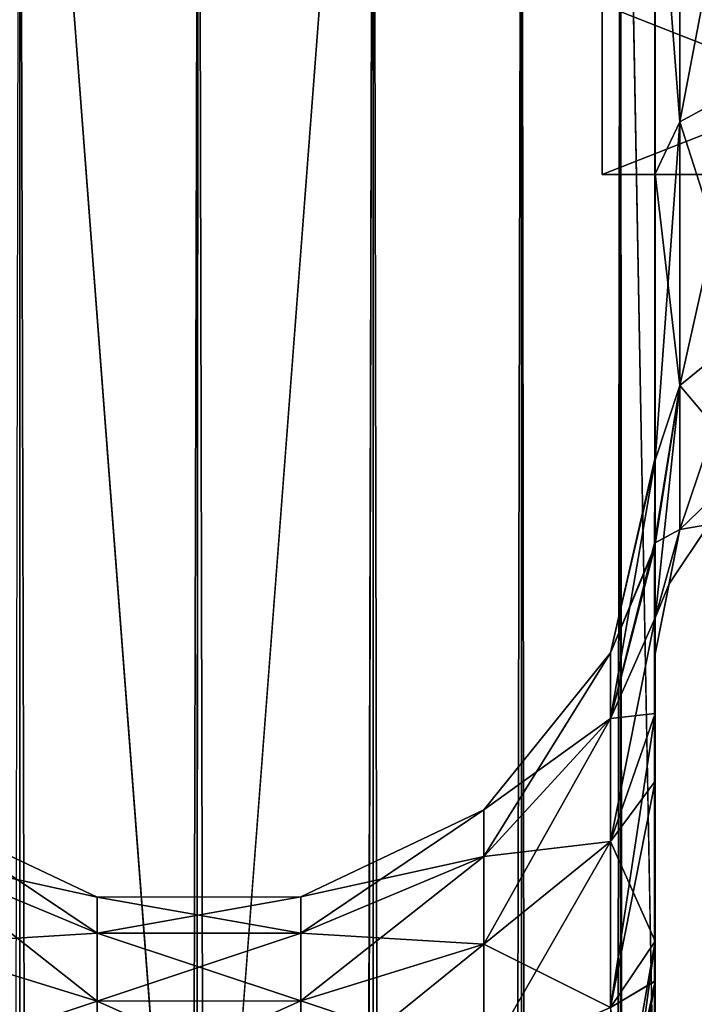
# Model space of a CAD drawing. Extents: x -23 to 470, y -2000 to 0.
# Tile 184 of 198: x 432 to 451, y -67 to -40. Entities that reach past the tile are written whole.
import ezdxf

# ---------------------------------------------------------------- set-up
doc = ezdxf.new("R2010")
doc.units = 0
doc.header["$LTSCALE"] = 64.718028
for name, color, linetype in [('685', 7, 'CONTINUOUS'), ('701', 7, 'CONTINUOUS'), ('702', 7, 'CONTINUOUS'), ('703', 7, 'CONTINUOUS'), ('707', 7, 'CONTINUOUS'), ('709', 7, 'CONTINUOUS'), ('711', 7, 'CONTINUOUS'), ('719', 7, 'CONTINUOUS'), ('720', 7, 'CONTINUOUS'), ('721', 7, 'CONTINUOUS'), ('722', 7, 'CONTINUOUS'), ('723', 7, 'CONTINUOUS'), ('950', 7, 'CONTINUOUS'), ('951', 7, 'CONTINUOUS'), ('952', 7, 'CONTINUOUS')]:
    doc.layers.add(name, color=color, linetype=linetype)

msp = doc.modelspace()

# ---------------------------------------------------------------- linework, layer by layer
at = {"layer": '685', "linetype": 'CONTINUOUS'}
for points in [[(449.55, -58.636, 36.169), (449.55, -54.04, 30.645), (449.55, -12.5, 33.5), (449.55, -58.636, 36.169)], [(449.55, -12.5, 33.5), (449.55, -54.04, 30.645), (449.55, -22.687, 28.505), (449.55, -12.5, 33.5)], [(449.55, -13.067, 36.36), (449.55, -58.636, 36.169), (449.55, -12.5, 33.5), (449.55, -13.067, 36.36)], [(449.55, -13.067, -36.36), (449.55, -12.5, -33.5), (449.55, -58.636, -36.169), (449.55, -13.067, -36.36)], [(449.55, -58.636, -36.169), (449.55, -12.5, -33.5), (449.55, -54.04, -30.644), (449.55, -58.636, -36.169)], [(449.55, -54.04, -30.644), (449.55, -12.5, -33.5), (449.55, -22.687, -28.505), (449.55, -54.04, -30.644)], [(449.55, -13.5, 37.234), (449.55, -58.636, 36.169), (449.55, -13.067, 36.36), (449.55, -13.5, 37.234)], [(449.55, -13.5, -37.234), (449.55, -13.067, -36.36), (449.55, -64.864, -39.769), (449.55, -13.5, -37.234)], [(449.55, -64.864, -39.769), (449.55, -13.067, -36.36), (449.55, -58.636, -36.169), (449.55, -64.864, -39.769)], [(449.55, -14.695, 38.801), (449.55, -58.636, 36.169), (449.55, -13.5, 37.234), (449.55, -14.695, 38.801)], [(449.55, -14.695, -38.801), (449.55, -13.5, -37.234), (449.55, -64.864, -39.769), (449.55, -14.695, -38.801)], [(449.55, -64.864, 39.769), (449.55, -58.636, 36.169), (449.55, -14.695, 38.801), (449.55, -64.864, 39.769)], [(449.55, -16.266, 40), (449.55, -64.864, 39.769), (449.55, -14.695, 38.801), (449.55, -16.266, 40)], [(449.55, -16.266, -40), (449.55, -14.695, -38.801), (449.55, -64.864, -39.769), (449.55, -16.266, -40)], [(449.55, -17.135, 40.431), (449.55, -64.864, 39.769), (449.55, -16.266, 40), (449.55, -17.135, 40.431)], [(449.55, -17.135, -40.431), (449.55, -16.266, -40), (449.55, -71.85, -41), (449.55, -17.135, -40.431)], [(449.55, -71.85, -41), (449.55, -16.266, -40), (449.55, -64.864, -39.769), (449.55, -71.85, -41)], [(449.55, -20, 41), (449.55, -64.864, 39.769), (449.55, -17.135, 40.431), (449.55, -20, 41)], [(449.55, -20, -41), (449.55, -17.135, -40.431), (449.55, -71.85, -41), (449.55, -20, -41)], [(449.55, -71.85, 41), (449.55, -64.864, 39.769), (449.55, -20, 41), (449.55, -71.85, 41)], [(449.55, -22.687, 28.505), (449.55, -54.04, 30.645), (449.55, -33.687, 28.431), (449.55, -22.687, 28.505)], [(449.55, -33.687, -28.431), (449.55, -54.04, -30.644), (449.55, -22.687, -28.505), (449.55, -33.687, -28.431)], [(449.55, -54.04, 30.645), (449.55, -51.631, 23.876), (449.55, -33.687, 28.431), (449.55, -54.04, 30.645)], [(449.55, -33.687, 28.431), (449.55, -51.631, 23.876), (449.55, -43.869, 24.267), (449.55, -33.687, 28.431)], [(449.55, -43.868, -24.267), (449.55, -54.04, -30.644), (449.55, -33.687, -28.431), (449.55, -43.868, -24.267)], [(449.55, -51.631, -23.876), (449.55, -54.04, -30.644), (449.55, -43.868, -24.267), (449.55, -51.631, -23.876)], [(449.55, -51.704, -16.707), (449.55, -51.631, -23.876), (449.55, -43.868, -24.267), (449.55, -51.704, -16.707)], [(449.55, -51.631, 23.876), (449.55, -51.704, 16.707), (449.55, -43.869, 24.267), (449.55, -51.631, 23.876)], [(449.55, -57.001, 0), (449.55, -56.02, 7.474), (449.55, -60.493, 3.433), (449.55, -57.001, 0)], [(449.55, -56.02, -7.474), (449.55, -57.001, 0), (449.55, -60.493, -3.433), (449.55, -56.02, -7.474)], [(449.55, -60.493, -3.433), (449.55, -57.001, 0), (449.55, -65.959, -0.865), (449.55, -60.493, -3.433)], [(449.55, -65.959, -0.865), (449.55, -57.001, 0), (449.55, -71.85), (449.55, -65.959, -0.865)], [(449.55, -71.85), (449.55, -57.001, 0), (449.55, -65.958, 0.865), (449.55, -71.85)], [(449.55, -65.958, 0.865), (449.55, -57.001, 0), (449.55, -60.493, 3.433), (449.55, -65.958, 0.865)]]:
    msp.add_3dface(points, dxfattribs=at)
at = {"layer": '701', "linetype": 'CONTINUOUS'}
for points in [[(428.111, -20, 49.839), (432.16, -1980, 52.546), (432.16, -20, 52.546), (428.111, -20, 49.839)], [(437, -1916.55, 53.5), (437, -83.45, 53.5), (432.16, -20, 52.546), (437, -1916.55, 53.5)], [(432.16, -20, 52.546), (437, -83.45, 53.5), (437.05, -20, 53.5), (432.16, -20, 52.546)], [(437.05, -1980, 53.5), (437, -1916.55, 53.5), (432.16, -20, 52.546), (437.05, -1980, 53.5)], [(432.16, -1980, 52.546), (437.05, -1980, 53.5), (432.16, -20, 52.546), (432.16, -1980, 52.546)]]:
    msp.add_3dface(points, dxfattribs=at)
at = {"layer": '702', "linetype": 'CONTINUOUS'}
for points in [[(432.16, -1980, -52.546), (428.111, -1980, -49.839), (432.16, -20, -52.546), (432.16, -1980, -52.546)], [(437, -83.45, -53.5), (432.16, -1980, -52.546), (437.05, -20, -53.5), (437, -83.45, -53.5)], [(437.05, -20, -53.5), (432.16, -1980, -52.546), (432.16, -20, -52.546), (437.05, -20, -53.5)]]:
    msp.add_3dface(points, dxfattribs=at)
at = {"layer": '703', "linetype": 'CONTINUOUS'}
for points in [[(437.05, -1980, -53.5), (437, -1916.55, -53.5), (441.834, -20, -52.548), (437.05, -1980, -53.5)], [(437, -1916.55, -53.5), (437, -83.45, -53.5), (441.834, -20, -52.548), (437, -1916.55, -53.5)], [(437, -83.45, -53.5), (437.05, -20, -53.5), (441.834, -20, -52.548), (437, -83.45, -53.5)], [(441.834, -1980, -52.548), (437.05, -1980, -53.5), (441.834, -20, -52.548), (441.834, -1980, -52.548)], [(445.889, -1980, -49.839), (441.834, -1980, -52.548), (445.889, -20, -49.839), (445.889, -1980, -49.839)], [(445.889, -20, -49.839), (441.834, -1980, -52.548), (441.834, -20, -52.548), (445.889, -20, -49.839)], [(448.598, -1980, -45.784), (445.889, -1980, -49.839), (448.598, -20, -45.784), (448.598, -1980, -45.784)], [(448.598, -20, -45.784), (445.889, -1980, -49.839), (445.889, -20, -49.839), (448.598, -20, -45.784)], [(449.55, -20, -41), (449.55, -71.85, -41), (448.598, -1980, -45.784), (449.55, -20, -41)], [(449.55, -20, -41), (448.598, -1980, -45.784), (448.598, -20, -45.784), (449.55, -20, -41)]]:
    msp.add_3dface(points, dxfattribs=at)
at = {"layer": '707', "linetype": 'CONTINUOUS'}
for points in [[(437.05, -20, 53.5), (437, -83.45, 53.5), (441.834, -1980, 52.548), (437.05, -20, 53.5)], [(441.834, -20, 52.548), (437.05, -20, 53.5), (441.834, -1980, 52.548), (441.834, -20, 52.548)], [(445.889, -20, 49.839), (441.834, -20, 52.548), (445.889, -1980, 49.839), (445.889, -20, 49.839)], [(445.889, -1980, 49.839), (441.834, -20, 52.548), (441.834, -1980, 52.548), (445.889, -1980, 49.839)], [(448.598, -20, 45.784), (445.889, -20, 49.839), (448.598, -1980, 45.784), (448.598, -20, 45.784)], [(448.598, -1980, 45.784), (445.889, -20, 49.839), (445.889, -1980, 49.839), (448.598, -1980, 45.784)], [(449.55, -71.85, 41), (449.55, -20, 41), (448.598, -20, 45.784), (449.55, -71.85, 41)], [(449.55, -1928.15, 41), (449.55, -71.85, 41), (448.598, -20, 45.784), (449.55, -1928.15, 41)], [(449.55, -1980, 41), (449.55, -1928.15, 41), (448.598, -20, 45.784), (449.55, -1980, 41)], [(449.55, -1980, 41), (448.598, -20, 45.784), (448.598, -1980, 45.784), (449.55, -1980, 41)]]:
    msp.add_3dface(points, dxfattribs=at)
at = {"layer": '709', "linetype": 'CONTINUOUS'}
for points in [[(449.55, -54.04, -30.644), (449.55, -51.631, -23.876), (448.324, -56.978, -23.122), (449.55, -54.04, -30.644)], [(449.55, -51.631, -23.876), (449.55, -51.704, -16.707), (448.324, -56.978, -17.878), (449.55, -51.631, -23.876)], [(448.324, -56.978, -23.122), (449.55, -51.631, -23.876), (448.324, -56.978, -17.878), (448.324, -56.978, -23.122)], [(449.55, -51.704, -16.707), (449.526, -54.123, -11.857), (448.324, -56.978, -17.878), (449.55, -51.704, -16.707)], [(449.55, -58.636, -36.169), (449.55, -54.04, -30.644), (448.324, -58.772, -28.051), (449.55, -58.636, -36.169)], [(448.324, -58.772, -28.051), (449.55, -54.04, -30.644), (448.324, -56.978, -23.122), (448.324, -58.772, -28.051)], [(449.526, -54.123, -11.857), (449.55, -56.02, -7.474), (448.324, -58.772, -12.949), (449.526, -54.123, -11.857)], [(448.324, -56.978, -17.878), (449.526, -54.123, -11.857), (448.324, -58.772, -12.949), (448.324, -56.978, -17.878)], [(449.55, -56.02, -7.474), (449.55, -60.493, -3.433), (448.324, -62.143, -8.931), (449.55, -56.02, -7.474)], [(448.324, -58.772, -12.949), (449.55, -56.02, -7.474), (448.324, -62.143, -8.931), (448.324, -58.772, -12.949)], [(448.324, -58.772, -28.051), (448.324, -56.978, -23.122), (444.861, -62.548, -25.871), (448.324, -58.772, -28.051)], [(448.324, -56.978, -23.122), (448.324, -56.978, -17.878), (444.861, -61.272, -22.365), (448.324, -56.978, -23.122)], [(444.861, -62.548, -25.871), (448.324, -56.978, -23.122), (444.861, -61.272, -22.365), (444.861, -62.548, -25.871)], [(448.324, -56.978, -17.878), (448.324, -58.772, -12.949), (444.861, -61.272, -18.635), (448.324, -56.978, -17.878)], [(444.861, -61.272, -22.365), (448.324, -56.978, -17.878), (444.861, -61.272, -18.635), (444.861, -61.272, -22.365)], [(449.55, -64.864, -39.769), (449.55, -58.636, -36.169), (448.324, -66.685, -34.691), (449.55, -64.864, -39.769)], [(448.324, -66.685, -34.691), (449.55, -58.636, -36.169), (448.324, -62.143, -32.069), (448.324, -66.685, -34.691)], [(448.324, -62.143, -32.069), (449.55, -58.636, -36.169), (448.324, -58.772, -28.051), (448.324, -62.143, -32.069)], [(448.324, -62.143, -32.069), (448.324, -58.772, -28.051), (444.861, -64.946, -28.728), (448.324, -62.143, -32.069)], [(444.861, -64.946, -28.728), (448.324, -58.772, -28.051), (444.861, -62.548, -25.871), (444.861, -64.946, -28.728)], [(448.324, -58.772, -12.949), (448.324, -62.143, -8.931), (444.861, -62.548, -15.129), (448.324, -58.772, -12.949)], [(444.861, -61.272, -18.635), (448.324, -58.772, -12.949), (444.861, -62.548, -15.129), (444.861, -61.272, -18.635)], [(449.55, -60.493, -3.433), (449.55, -65.959, -0.865), (448.324, -66.685, -6.309), (449.55, -60.493, -3.433)], [(448.324, -62.143, -8.931), (449.55, -60.493, -3.433), (448.324, -66.685, -6.309), (448.324, -62.143, -8.931)], [(429.261, -62.563, -15.138), (429.261, -61.289, -18.638), (434.279, -64.653, -16.345), (429.261, -62.563, -15.138)], [(429.261, -61.289, -18.638), (429.261, -61.289, -22.362), (434.279, -63.665, -19.057), (429.261, -61.289, -18.638)], [(434.279, -64.653, -16.345), (429.261, -61.289, -18.638), (434.279, -63.665, -19.057), (434.279, -64.653, -16.345)], [(429.261, -61.289, -22.362), (429.261, -62.563, -25.862), (434.279, -63.665, -21.943), (429.261, -61.289, -22.362)], [(434.279, -63.665, -19.057), (429.261, -61.289, -22.362), (434.279, -63.665, -21.943), (434.279, -63.665, -19.057)], [(439.848, -63.659, -19.056), (439.848, -63.659, -21.944), (444.861, -61.272, -18.635), (439.848, -63.659, -19.056)], [(439.848, -63.659, -19.056), (444.861, -61.272, -18.635), (444.861, -62.548, -15.129), (439.848, -63.659, -19.056)], [(439.848, -63.659, -21.944), (439.848, -64.647, -24.659), (444.861, -61.272, -22.365), (439.848, -63.659, -21.944)], [(439.848, -63.659, -21.944), (444.861, -61.272, -22.365), (444.861, -61.272, -18.635), (439.848, -63.659, -21.944)], [(439.848, -64.647, -24.659), (444.861, -62.548, -25.871), (444.861, -61.272, -22.365), (439.848, -64.647, -24.659)], [(448.324, -66.685, -34.691), (448.324, -62.143, -32.069), (444.861, -68.176, -30.593), (448.324, -66.685, -34.691)], [(444.861, -68.176, -30.593), (448.324, -62.143, -32.069), (444.861, -64.946, -28.728), (444.861, -68.176, -30.593)], [(448.324, -62.143, -8.931), (448.324, -66.685, -6.309), (444.861, -64.946, -12.272), (448.324, -62.143, -8.931)], [(444.861, -62.548, -15.129), (448.324, -62.143, -8.931), (444.861, -64.946, -12.272), (444.861, -62.548, -15.129)], [(429.261, -64.957, -12.285), (429.261, -62.563, -15.138), (434.279, -66.508, -14.133), (429.261, -64.957, -12.285)], [(434.279, -66.508, -14.133), (429.261, -62.563, -15.138), (434.279, -64.653, -16.345), (434.279, -66.508, -14.133)], [(429.261, -62.563, -25.862), (429.261, -64.957, -28.715), (434.279, -64.653, -24.655), (429.261, -62.563, -25.862)], [(434.279, -63.665, -21.943), (429.261, -62.563, -25.862), (434.279, -64.653, -24.655), (434.279, -63.665, -21.943)], [(439.848, -64.647, -16.341), (439.848, -63.659, -19.056), (444.861, -62.548, -15.129), (439.848, -64.647, -16.341)], [(439.848, -64.647, -16.341), (444.861, -62.548, -15.129), (444.861, -64.946, -12.272), (439.848, -64.647, -16.341)], [(439.848, -64.647, -24.659), (439.848, -66.504, -26.871), (444.861, -62.548, -25.871), (439.848, -64.647, -24.659)], [(439.848, -66.504, -26.871), (444.861, -64.946, -28.728), (444.861, -62.548, -25.871), (439.848, -66.504, -26.871)], [(434.279, -63.665, -19.057), (434.279, -63.665, -21.943), (439.848, -63.659, -19.056), (434.279, -63.665, -19.057)], [(439.848, -64.647, -16.341), (434.279, -63.665, -19.057), (439.848, -63.659, -19.056), (439.848, -64.647, -16.341)], [(434.279, -63.665, -21.943), (434.279, -64.653, -24.655), (439.848, -63.659, -21.944), (434.279, -63.665, -21.943)], [(439.848, -63.659, -19.056), (434.279, -63.665, -21.943), (439.848, -63.659, -21.944), (439.848, -63.659, -19.056)], [(439.848, -63.659, -21.944), (434.279, -64.653, -24.655), (439.848, -64.647, -24.659), (439.848, -63.659, -21.944)], [(434.279, -64.653, -16.345), (434.279, -63.665, -19.057), (439.848, -64.647, -16.341), (434.279, -64.653, -16.345)], [(434.279, -64.653, -24.655), (429.261, -64.957, -28.715), (434.279, -66.508, -26.867), (434.279, -64.653, -24.655)], [(439.848, -66.504, -14.129), (434.279, -64.653, -16.345), (439.848, -64.647, -16.341), (439.848, -66.504, -14.129)], [(434.279, -64.653, -24.655), (434.279, -66.508, -26.867), (439.848, -64.647, -24.659), (434.279, -64.653, -24.655)], [(439.848, -64.647, -24.659), (434.279, -66.508, -26.867), (439.848, -66.504, -26.871), (439.848, -64.647, -24.659)], [(434.279, -66.508, -14.133), (434.279, -64.653, -16.345), (439.848, -66.504, -14.129), (434.279, -66.508, -14.133)], [(439.848, -66.504, -14.129), (439.848, -64.647, -16.341), (444.861, -64.946, -12.272), (439.848, -66.504, -14.129)], [(449.55, -64.864, -39.769), (448.324, -71.85, -35.602), (448.598, -71.85, -36.216), (449.55, -64.864, -39.769)], [(448.324, -71.85, -35.602), (449.55, -64.864, -39.769), (448.324, -66.685, -34.691), (448.324, -71.85, -35.602)], [(449.55, -71.85, -41), (449.55, -64.864, -39.769), (448.598, -71.85, -36.216), (449.55, -71.85, -41)], [(429.261, -68.182, -10.423), (429.261, -64.957, -12.285), (434.279, -69.008, -12.69), (429.261, -68.182, -10.423)], [(434.279, -69.008, -12.69), (429.261, -64.957, -12.285), (434.279, -66.508, -14.133), (434.279, -69.008, -12.69)], [(429.261, -64.957, -28.715), (429.261, -68.182, -30.577), (434.279, -66.508, -26.867), (429.261, -64.957, -28.715)], [(439.848, -66.504, -14.129), (444.861, -64.946, -12.272), (444.861, -68.176, -10.407), (439.848, -66.504, -14.129)], [(439.848, -66.504, -26.871), (439.848, -69.005, -28.316), (444.861, -64.946, -28.728), (439.848, -66.504, -26.871)], [(439.848, -69.005, -28.316), (444.861, -68.176, -30.593), (444.861, -64.946, -28.728), (439.848, -69.005, -28.316)], [(444.861, -64.946, -12.272), (448.324, -66.685, -6.309), (444.861, -68.176, -10.407), (444.861, -64.946, -12.272)], [(449.55, -65.959, -0.865), (449.55, -71.85), (448.324, -66.685, -6.309), (449.55, -65.959, -0.865)], [(434.279, -66.508, -26.867), (429.261, -68.182, -30.577), (434.279, -69.008, -28.31), (434.279, -66.508, -26.867)], [(439.848, -69.005, -12.684), (434.279, -66.508, -14.133), (439.848, -66.504, -14.129), (439.848, -69.005, -12.684)], [(434.279, -66.508, -26.867), (434.279, -69.008, -28.31), (439.848, -66.504, -26.871), (434.279, -66.508, -26.867)], [(439.848, -66.504, -26.871), (434.279, -69.008, -28.31), (439.848, -69.005, -28.316), (439.848, -66.504, -26.871)], [(434.279, -69.008, -12.69), (434.279, -66.508, -14.133), (439.848, -69.005, -12.684), (434.279, -69.008, -12.69)], [(439.848, -69.005, -12.684), (439.848, -66.504, -14.129), (444.861, -68.176, -10.407), (439.848, -69.005, -12.684)]]:
    msp.add_3dface(points, dxfattribs=at)
at = {"layer": '711', "linetype": 'CONTINUOUS'}
for points in [[(449.55, -51.704, 16.707), (449.55, -51.631, 23.876), (448.324, -56.978, 17.878), (449.55, -51.704, 16.707)], [(449.55, -51.631, 23.876), (449.55, -54.04, 30.645), (448.324, -56.978, 23.122), (449.55, -51.631, 23.876)], [(448.324, -56.978, 17.878), (449.55, -51.631, 23.876), (448.324, -56.978, 23.122), (448.324, -56.978, 17.878)], [(449.525, -53.979, 12.172), (449.55, -51.704, 16.707), (448.324, -58.772, 12.949), (449.525, -53.979, 12.172)], [(448.324, -58.772, 12.949), (449.55, -51.704, 16.707), (448.324, -56.978, 17.878), (448.324, -58.772, 12.949)], [(449.55, -56.02, 7.474), (449.525, -53.979, 12.172), (448.324, -58.772, 12.949), (449.55, -56.02, 7.474)], [(449.55, -54.04, 30.645), (449.55, -58.636, 36.169), (448.324, -58.772, 28.051), (449.55, -54.04, 30.645)], [(448.324, -56.978, 23.122), (449.55, -54.04, 30.645), (448.324, -58.772, 28.051), (448.324, -56.978, 23.122)], [(449.55, -60.493, 3.433), (449.55, -56.02, 7.474), (448.324, -62.143, 8.931), (449.55, -60.493, 3.433)], [(448.324, -62.143, 8.931), (449.55, -56.02, 7.474), (448.324, -58.772, 12.949), (448.324, -62.143, 8.931)], [(448.324, -58.772, 12.949), (448.324, -56.978, 17.878), (444.861, -62.548, 15.129), (448.324, -58.772, 12.949)], [(448.324, -56.978, 17.878), (448.324, -56.978, 23.122), (444.861, -61.272, 18.635), (448.324, -56.978, 17.878)], [(444.861, -62.548, 15.129), (448.324, -56.978, 17.878), (444.861, -61.272, 18.635), (444.861, -62.548, 15.129)], [(448.324, -56.978, 23.122), (448.324, -58.772, 28.051), (444.861, -61.272, 22.365), (448.324, -56.978, 23.122)], [(444.861, -61.272, 18.635), (448.324, -56.978, 23.122), (444.861, -61.272, 22.365), (444.861, -61.272, 18.635)], [(449.55, -58.636, 36.169), (449.55, -64.864, 39.769), (448.324, -62.143, 32.069), (449.55, -58.636, 36.169)], [(448.324, -58.772, 28.051), (449.55, -58.636, 36.169), (448.324, -62.143, 32.069), (448.324, -58.772, 28.051)], [(448.324, -62.143, 8.931), (448.324, -58.772, 12.949), (444.861, -64.946, 12.272), (448.324, -62.143, 8.931)], [(444.861, -64.946, 12.272), (448.324, -58.772, 12.949), (444.861, -62.548, 15.129), (444.861, -64.946, 12.272)], [(448.324, -58.772, 28.051), (448.324, -62.143, 32.069), (444.861, -62.548, 25.871), (448.324, -58.772, 28.051)], [(444.861, -61.272, 22.365), (448.324, -58.772, 28.051), (444.861, -62.548, 25.871), (444.861, -61.272, 22.365)], [(449.55, -65.958, 0.865), (449.55, -60.493, 3.433), (448.324, -66.685, 6.309), (449.55, -65.958, 0.865)], [(448.324, -66.685, 6.309), (449.55, -60.493, 3.433), (448.324, -62.143, 8.931), (448.324, -66.685, 6.309)], [(429.261, -62.563, 25.862), (429.261, -61.289, 22.362), (434.279, -64.653, 24.655), (429.261, -62.563, 25.862)], [(429.261, -61.289, 22.362), (429.261, -61.289, 18.638), (434.279, -63.665, 21.943), (429.261, -61.289, 22.362)], [(434.279, -64.653, 24.655), (429.261, -61.289, 22.362), (434.279, -63.665, 21.943), (434.279, -64.653, 24.655)], [(429.261, -61.289, 18.638), (429.261, -62.563, 15.138), (434.279, -63.665, 19.057), (429.261, -61.289, 18.638)], [(434.279, -63.665, 21.943), (429.261, -61.289, 18.638), (434.279, -63.665, 19.057), (434.279, -63.665, 21.943)], [(439.848, -63.659, 21.944), (439.848, -63.659, 19.056), (444.861, -61.272, 22.365), (439.848, -63.659, 21.944)], [(439.848, -63.659, 21.944), (444.861, -61.272, 22.365), (444.861, -62.548, 25.871), (439.848, -63.659, 21.944)], [(439.848, -63.659, 19.056), (439.848, -64.647, 16.341), (444.861, -61.272, 18.635), (439.848, -63.659, 19.056)], [(439.848, -63.659, 19.056), (444.861, -61.272, 18.635), (444.861, -61.272, 22.365), (439.848, -63.659, 19.056)], [(439.848, -64.647, 16.341), (444.861, -62.548, 15.129), (444.861, -61.272, 18.635), (439.848, -64.647, 16.341)], [(448.324, -66.685, 6.309), (448.324, -62.143, 8.931), (444.861, -68.176, 10.407), (448.324, -66.685, 6.309)], [(444.861, -68.176, 10.407), (448.324, -62.143, 8.931), (444.861, -64.946, 12.272), (444.861, -68.176, 10.407)], [(448.324, -62.143, 32.069), (448.324, -66.685, 34.691), (444.861, -64.946, 28.728), (448.324, -62.143, 32.069)], [(444.861, -62.548, 25.871), (448.324, -62.143, 32.069), (444.861, -64.946, 28.728), (444.861, -62.548, 25.871)], [(448.324, -62.143, 32.069), (449.55, -64.864, 39.769), (448.324, -66.685, 34.691), (448.324, -62.143, 32.069)], [(429.261, -64.957, 28.715), (429.261, -62.563, 25.862), (434.279, -66.508, 26.867), (429.261, -64.957, 28.715)], [(434.279, -66.508, 26.867), (429.261, -62.563, 25.862), (434.279, -64.653, 24.655), (434.279, -66.508, 26.867)], [(429.261, -62.563, 15.138), (429.261, -64.957, 12.285), (434.279, -64.653, 16.345), (429.261, -62.563, 15.138)], [(434.279, -63.665, 19.057), (429.261, -62.563, 15.138), (434.279, -64.653, 16.345), (434.279, -63.665, 19.057)], [(439.848, -64.647, 24.659), (439.848, -63.659, 21.944), (444.861, -62.548, 25.871), (439.848, -64.647, 24.659)], [(439.848, -64.647, 24.659), (444.861, -62.548, 25.871), (444.861, -64.946, 28.728), (439.848, -64.647, 24.659)], [(439.848, -64.647, 16.341), (439.848, -66.504, 14.129), (444.861, -62.548, 15.129), (439.848, -64.647, 16.341)], [(439.848, -66.504, 14.129), (444.861, -64.946, 12.272), (444.861, -62.548, 15.129), (439.848, -66.504, 14.129)], [(434.279, -63.665, 21.943), (434.279, -63.665, 19.057), (439.848, -63.659, 21.944), (434.279, -63.665, 21.943)], [(439.848, -64.647, 24.659), (434.279, -63.665, 21.943), (439.848, -63.659, 21.944), (439.848, -64.647, 24.659)], [(434.279, -63.665, 19.057), (434.279, -64.653, 16.345), (439.848, -63.659, 19.056), (434.279, -63.665, 19.057)], [(439.848, -63.659, 21.944), (434.279, -63.665, 19.057), (439.848, -63.659, 19.056), (439.848, -63.659, 21.944)], [(439.848, -63.659, 19.056), (434.279, -64.653, 16.345), (439.848, -64.647, 16.341), (439.848, -63.659, 19.056)], [(434.279, -64.653, 24.655), (434.279, -63.665, 21.943), (439.848, -64.647, 24.659), (434.279, -64.653, 24.655)], [(434.279, -64.653, 16.345), (429.261, -64.957, 12.285), (434.279, -66.508, 14.133), (434.279, -64.653, 16.345)], [(439.848, -66.504, 26.871), (434.279, -64.653, 24.655), (439.848, -64.647, 24.659), (439.848, -66.504, 26.871)], [(434.279, -64.653, 16.345), (434.279, -66.508, 14.133), (439.848, -64.647, 16.341), (434.279, -64.653, 16.345)], [(439.848, -64.647, 16.341), (434.279, -66.508, 14.133), (439.848, -66.504, 14.129), (439.848, -64.647, 16.341)], [(434.279, -66.508, 26.867), (434.279, -64.653, 24.655), (439.848, -66.504, 26.871), (434.279, -66.508, 26.867)], [(439.848, -66.504, 26.871), (439.848, -64.647, 24.659), (444.861, -64.946, 28.728), (439.848, -66.504, 26.871)], [(449.55, -64.864, 39.769), (449.55, -71.85, 41), (448.324, -66.685, 34.691), (449.55, -64.864, 39.769)], [(429.261, -68.182, 30.577), (429.261, -64.957, 28.715), (434.279, -69.008, 28.31), (429.261, -68.182, 30.577)], [(434.279, -69.008, 28.31), (429.261, -64.957, 28.715), (434.279, -66.508, 26.867), (434.279, -69.008, 28.31)], [(429.261, -64.957, 12.285), (429.261, -68.182, 10.423), (434.279, -66.508, 14.133), (429.261, -64.957, 12.285)], [(439.848, -66.504, 26.871), (444.861, -64.946, 28.728), (444.861, -68.176, 30.593), (439.848, -66.504, 26.871)], [(439.848, -66.504, 14.129), (439.848, -69.005, 12.684), (444.861, -64.946, 12.272), (439.848, -66.504, 14.129)], [(439.848, -69.005, 12.684), (444.861, -68.176, 10.407), (444.861, -64.946, 12.272), (439.848, -69.005, 12.684)], [(444.861, -64.946, 28.728), (448.324, -66.685, 34.691), (444.861, -68.176, 30.593), (444.861, -64.946, 28.728)], [(449.55, -65.958, 0.865), (448.324, -71.85, 5.398), (448.598, -71.85, 4.784), (449.55, -65.958, 0.865)], [(448.324, -71.85, 5.398), (449.55, -65.958, 0.865), (448.324, -66.685, 6.309), (448.324, -71.85, 5.398)], [(449.55, -71.85), (449.55, -65.958, 0.865), (448.598, -71.85, 4.784), (449.55, -71.85)], [(434.279, -66.508, 14.133), (429.261, -68.182, 10.423), (434.279, -69.008, 12.69), (434.279, -66.508, 14.133)], [(439.848, -69.005, 28.316), (434.279, -66.508, 26.867), (439.848, -66.504, 26.871), (439.848, -69.005, 28.316)], [(434.279, -66.508, 14.133), (434.279, -69.008, 12.69), (439.848, -66.504, 14.129), (434.279, -66.508, 14.133)], [(439.848, -66.504, 14.129), (434.279, -69.008, 12.69), (439.848, -69.005, 12.684), (439.848, -66.504, 14.129)], [(434.279, -69.008, 28.31), (434.279, -66.508, 26.867), (439.848, -69.005, 28.316), (434.279, -69.008, 28.31)], [(439.848, -69.005, 28.316), (439.848, -66.504, 26.871), (444.861, -68.176, 30.593), (439.848, -69.005, 28.316)]]:
    msp.add_3dface(points, dxfattribs=at)
at = {"layer": '719', "linetype": 'CONTINUOUS'}
for points in [[(452.05, -41.451, -20.68), (450.219, -33.174, -25.992), (452.05, -32.816, -24.195), (452.05, -41.451, -20.68)], [(450.219, -42.45, -22.217), (449.55, -33.687, -28.431), (450.219, -33.174, -25.992), (450.219, -42.45, -22.217)], [(450.219, -42.45, -22.217), (450.219, -33.174, -25.992), (452.05, -41.451, -20.68), (450.219, -42.45, -22.217)], [(449.55, -43.868, -24.267), (449.55, -33.687, -28.431), (450.219, -42.45, -22.217), (449.55, -43.868, -24.267)], [(452.05, -48.165, -14.212), (450.219, -42.45, -22.217), (452.05, -41.451, -20.68), (452.05, -48.165, -14.212)], [(450.219, -49.662, -15.268), (449.55, -43.868, -24.267), (450.219, -42.45, -22.217), (450.219, -49.662, -15.268)], [(450.219, -49.662, -15.268), (450.219, -42.45, -22.217), (452.05, -48.165, -14.212), (450.219, -49.662, -15.268)], [(449.55, -51.704, -16.707), (449.55, -43.868, -24.267), (450.219, -49.662, -15.268), (449.55, -51.704, -16.707)]]:
    msp.add_3dface(points, dxfattribs=at)
at = {"layer": '720', "linetype": 'CONTINUOUS'}
for points in [[(450.219, -49.662, -15.268), (452.05, -48.165, -14.212), (450.22, -53.605, -6.83), (450.219, -49.662, -15.268)], [(450.22, -53.605, -6.83), (452.05, -48.165, -14.212), (452.05, -51.836, -6.358), (450.22, -53.605, -6.83)], [(449.55, -56.02, -7.474), (449.526, -54.123, -11.857), (450.219, -49.662, -15.268), (449.55, -56.02, -7.474)], [(449.526, -54.123, -11.857), (449.55, -51.704, -16.707), (450.219, -49.662, -15.268), (449.526, -54.123, -11.857)], [(449.55, -56.02, -7.474), (450.219, -49.662, -15.268), (450.22, -53.605, -6.83), (449.55, -56.02, -7.474)]]:
    msp.add_3dface(points, dxfattribs=at)
at = {"layer": '721', "linetype": 'CONTINUOUS'}
for points in [[(450.22, -53.605, -6.83), (452.05, -51.836, -6.358), (451.014, -53.464, 0), (450.22, -53.605, -6.83)], [(452.05, -51.836, 6.358), (450.22, -53.605, 6.83), (451.014, -53.464, 0), (452.05, -51.836, 6.358)], [(450.22, -53.605, 6.83), (449.55, -56.02, 7.474), (449.931, -55.087, 0), (450.22, -53.605, 6.83)], [(449.55, -57.001, 0), (449.55, -56.02, -7.474), (450.22, -53.605, -6.83), (449.55, -57.001, 0)], [(449.55, -57.001, 0), (450.22, -53.605, -6.83), (449.931, -55.087, 0), (449.55, -57.001, 0)], [(450.22, -53.605, -6.83), (451.014, -53.464, 0), (449.931, -55.087, 0), (450.22, -53.605, -6.83)], [(451.014, -53.464, 0), (450.22, -53.605, 6.83), (449.931, -55.087, 0), (451.014, -53.464, 0)], [(449.55, -56.02, 7.474), (449.55, -57.001, 0), (449.931, -55.087, 0), (449.55, -56.02, 7.474)]]:
    msp.add_3dface(points, dxfattribs=at)
at = {"layer": '722', "linetype": 'CONTINUOUS'}
for points in [[(450.219, -49.662, 15.268), (452.05, -51.836, 6.358), (452.05, -48.165, 14.212), (450.219, -49.662, 15.268)], [(449.55, -51.704, 16.707), (449.525, -53.979, 12.172), (450.219, -49.662, 15.268), (449.55, -51.704, 16.707)], [(449.525, -53.979, 12.172), (450.22, -53.605, 6.83), (450.219, -49.662, 15.268), (449.525, -53.979, 12.172)], [(450.22, -53.605, 6.83), (452.05, -51.836, 6.358), (450.219, -49.662, 15.268), (450.22, -53.605, 6.83)], [(449.525, -53.979, 12.172), (449.55, -56.02, 7.474), (450.22, -53.605, 6.83), (449.525, -53.979, 12.172)]]:
    msp.add_3dface(points, dxfattribs=at)
at = {"layer": '723', "linetype": 'CONTINUOUS'}
for points in [[(450.219, -33.174, 25.992), (450.219, -42.45, 22.217), (452.05, -32.816, 24.195), (450.219, -33.174, 25.992)], [(452.05, -32.816, 24.195), (450.219, -42.45, 22.217), (452.05, -41.451, 20.68), (452.05, -32.816, 24.195)], [(450.219, -33.174, 25.992), (449.55, -33.687, 28.431), (450.219, -42.45, 22.217), (450.219, -33.174, 25.992)], [(449.55, -33.687, 28.431), (449.55, -43.869, 24.267), (450.219, -42.45, 22.217), (449.55, -33.687, 28.431)], [(450.219, -49.662, 15.268), (452.05, -48.165, 14.212), (452.05, -41.451, 20.68), (450.219, -49.662, 15.268)], [(450.219, -42.45, 22.217), (450.219, -49.662, 15.268), (452.05, -41.451, 20.68), (450.219, -42.45, 22.217)], [(449.55, -43.869, 24.267), (449.55, -51.704, 16.707), (450.219, -42.45, 22.217), (449.55, -43.869, 24.267)], [(449.55, -51.704, 16.707), (450.219, -49.662, 15.268), (450.219, -42.45, 22.217), (449.55, -51.704, 16.707)]]:
    msp.add_3dface(points, dxfattribs=at)
at = {"layer": '950', "linetype": 'CONTINUOUS'}
for points in [[(448.1, -12.115), (448.1, -16.768, -11.232), (448.1, -43.885), (448.1, -12.115)], [(448.1, -12.115), (448.1, -43.885), (448.1, -39.232, 11.232), (448.1, -12.115)], [(448.1, -16.768, -11.232), (448.1, -39.232, -11.232), (448.1, -43.885), (448.1, -16.768, -11.232)]]:
    msp.add_3dface(points, dxfattribs=at)
at = {"layer": '951', "linetype": 'CONTINUOUS'}
for points in [[(448.1, -43.885), (448.1, -39.232, -11.232), (459.934, -43.885), (448.1, -43.885)], [(459.934, -43.885), (448.1, -39.232, -11.232), (459.934, -39.232, -11.232), (459.934, -43.885)]]:
    msp.add_3dface(points, dxfattribs=at)
at = {"layer": '952', "linetype": 'CONTINUOUS'}
for points in [[(448.1, -43.885), (459.934, -43.885), (459.934, -39.232, 11.232), (448.1, -43.885)], [(448.1, -39.232, 11.232), (448.1, -43.885), (459.934, -39.232, 11.232), (448.1, -39.232, 11.232)]]:
    msp.add_3dface(points, dxfattribs=at)

doc.saveas('drawing.dxf')
